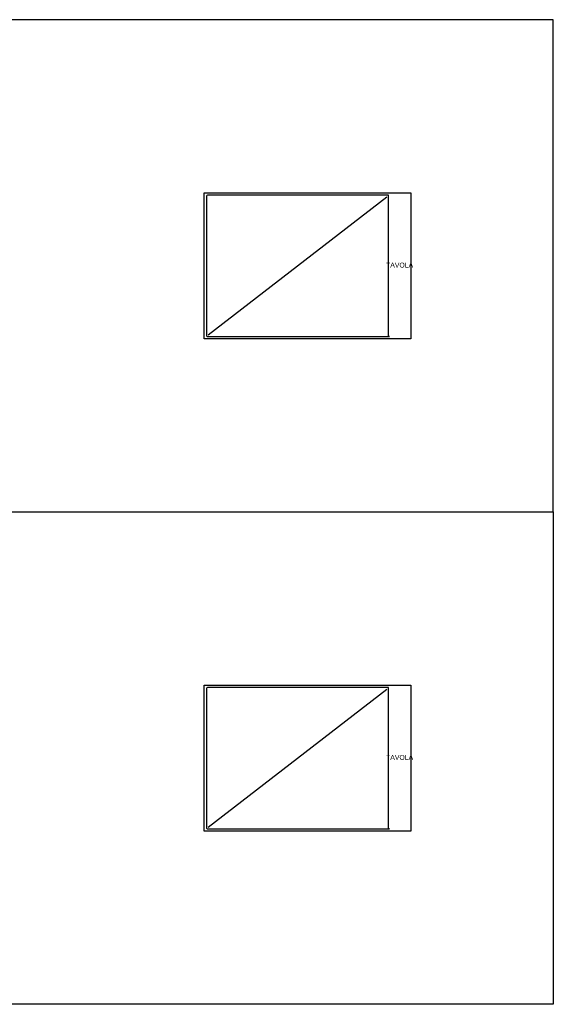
# Model space of a CAD drawing. Header units: centimetres. Extents: x -2854 to 18796, y -762 to 9238.
# Tile 165 of 173: x 7971 to 13396, y -762 to 9238. Entities that reach past the tile are written whole.
import ezdxf
from ezdxf.enums import TextEntityAlignment as Align

# ---------------------------------------------------------------- set-up
doc = ezdxf.new("R2010")
doc.units = ezdxf.units.CM
doc.header["$LTSCALE"] = 0.3
doc.styles.add('KIKO Milano_Light', font='Arial.ttf')

msp = doc.modelspace()

# ---------------------------------------------------------------- linework, layer by layer
for points in [[(9846.2, 5995.7), (9846.2, 7480.7), (11946.2, 7480.7), (11946.2, 5995.7)], [(9846.2, 995.7), (9846.2, 2480.7), (11946.2, 2480.7), (11946.2, 995.7)]]:
    msp.add_lwpolyline(points, close=True)
for points in [[(9871.2, 6030.7, 0.416298), (9881.3, 6020.7), (11731.2, 6020.7, -0.414214), (11721.2, 6030.7), (11721.2, 7455.7), (9881.2, 7455.7, 0.414213), (9871.2, 7445.7)], [(9871.2, 1030.7, 0.416298), (9881.3, 1020.7), (11731.2, 1020.7, -0.414214), (11721.2, 1030.7), (11721.2, 2455.7), (9881.2, 2455.7, 0.414213), (9871.2, 2445.7)]]:
    msp.add_lwpolyline(points, format="xyb", close=True)
for points in [[(9887.1, 6036.5), (11705.3, 7439.8)], [(9887.1, 1036.5), (11705.3, 2439.8)]]:
    msp.add_lwpolyline(points)
at = {"layer": 'Defpoints'}
for points in [[(-1603.8, 9238.2), (-1603.8, 4238.2), (13396.2, 4238.2), (13396.2, 9238.2)], [(-1603.8, -761.8), (-1603.8, 4238.2), (13396.2, 4238.2), (13396.2, -761.8)]]:
    msp.add_lwpolyline(points, close=True, dxfattribs=at)

# ---------------------------------------------------------------- texts
at = {"style": 'KIKO Milano_Light'}
for p in [(11833.7, 6745.7), (11833.7, 1745.7)]:
    msp.add_attdef('TAVOLA', text='#', height=50, dxfattribs=at).set_placement(p, align=Align.MIDDLE_CENTER)

doc.saveas('drawing.dxf')
